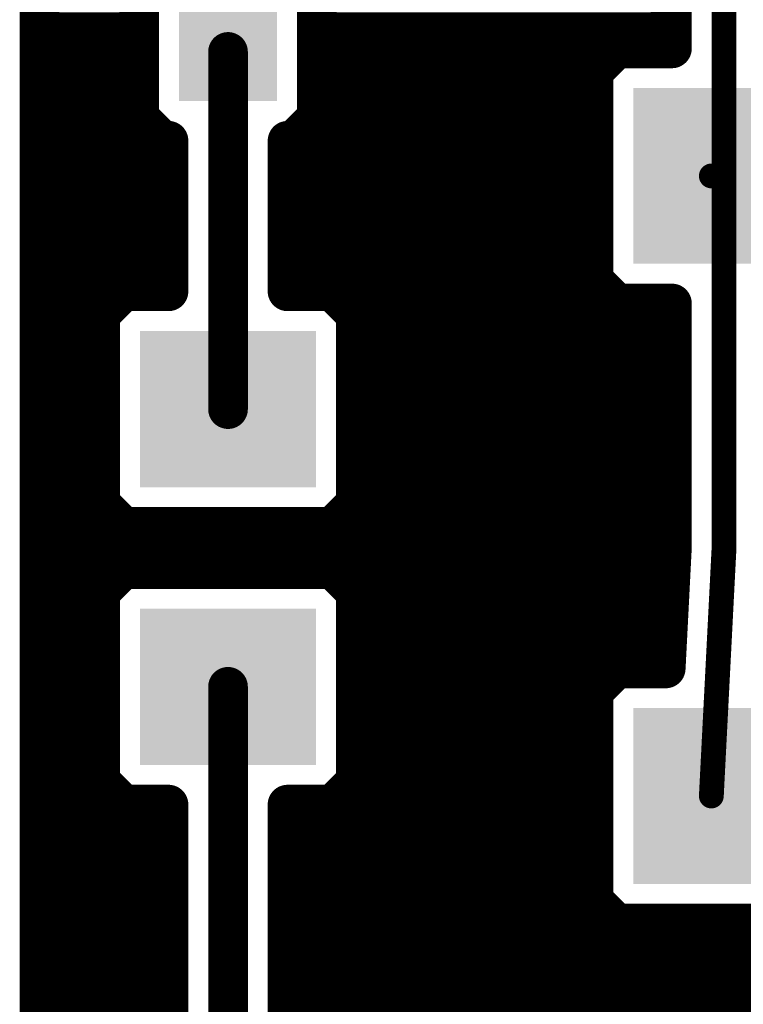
# Model space of a CAD drawing. Extents: x -9.1 to 58.6, y -5.3 to 48.5.
# Tile 3 of 17: x 1.7 to 9.1, y 5.5 to 15.6. Entities that reach past the tile are written whole.
import ezdxf

# ---------------------------------------------------------------- set-up
doc = ezdxf.new("R2010")
doc.units = 0
doc.layers.add('1', color=14, linetype='CONTINUOUS')
doc.layers.add('18', color=94, linetype='CONTINUOUS')

# ---------------------------------------------------------------- blocks, each defined once
blk = doc.blocks.new('RECT')
blk.add_solid([(-0.5, -0.5), (0.5, -0.5), (-0.5, 0.5), (0.5, 0.5)])
blk = doc.blocks.new('SQUAREV')
blk.add_solid([(-0.5, -0.5), (0.5, -0.5), (-0.5, 0.5), (0.5, 0.5)])

msp = doc.modelspace()

# ---------------------------------------------------------------- linework, layer by layer
at = {"layer": '1'}
for points, const_width in [([(7.7743, 16.4736), (8.3566, 15.6972)], 0.4064), ([(1.8796, 4.0625), (1.8796, 16.2575)], 0.4064), ([(2.9004, 15.9115), (2.9004, 14.5685)], 0.4064), ([(4.7196, 14.5685), (4.7196, 15.9115)], 0.4064), ([(8.89, 13.97), (8.89, 15.875)], 0.254), ([(8.3566, 15.6972), (8.3566, 15.2764)], 0.4064), ([(1.8796, 15.4432), (2.9004, 15.4432)], 0.4064), ([(4.7196, 15.4432), (8.3566, 15.4432)], 0.4064), ([(3.81, 11.582), (3.81, 15.24)], 0.4064), ([(7.7917, 15.2764), (7.5536, 15.0383)], 0.4064), ([(8.3566, 15.2764), (7.7917, 15.2764)], 0.4064), ([(1.8796, 15.0368), (2.9004, 15.0368)], 0.4064), ([(4.7196, 15.0368), (7.5536, 15.0368)], 0.4064), ([(7.5536, 15.0383), (7.5536, 12.9017)], 0.4064), ([(1.8796, 14.6304), (2.9004, 14.6304)], 0.4064), ([(4.7196, 14.6304), (7.5536, 14.6304)], 0.4064), ([(2.9004, 14.5685), (3.1385, 14.3304)], 0.4064), ([(4.4815, 14.3304), (4.7196, 14.5685)], 0.4064), ([(3.1385, 14.3304), (3.2004, 14.3304)], 0.4064), ([(3.2004, 14.3304), (3.2004, 12.7884)], 0.4064), ([(4.4196, 12.7884), (4.4196, 14.3304)], 0.4064), ([(4.4196, 14.3304), (4.4815, 14.3304)], 0.4064), ([(1.8796, 14.224), (3.2004, 14.224)], 0.4064), ([(4.4196, 14.224), (7.5536, 14.224)], 0.4064), ([(1.8796, 13.8176), (3.2004, 13.8176)], 0.4064), ([(4.4196, 13.8176), (7.5536, 13.8176)], 0.4064), ([(8.89, 13.97), (8.76, 13.97)], 0.254), ([(8.89, 10.16), (8.89, 13.97)], 0.254), ([(1.8796, 13.4112), (3.2004, 13.4112)], 0.4064), ([(4.4196, 13.4112), (7.5536, 13.4112)], 0.4064), ([(1.8796, 13.0048), (3.2004, 13.0048)], 0.4064), ([(4.4196, 13.0048), (7.5536, 13.0048)], 0.4064), ([(7.5536, 12.9017), (7.7917, 12.6636)], 0.4064), ([(2.7402, 12.7884), (2.5021, 12.5503)], 0.4064), ([(3.2004, 12.7884), (2.7402, 12.7884)], 0.4064), ([(4.8798, 12.7884), (4.4196, 12.7884)], 0.4064), ([(5.1179, 12.5503), (4.8798, 12.7884)], 0.4064), ([(7.7917, 12.6636), (8.3566, 12.6636)], 0.4064), ([(8.3566, 12.6636), (8.3566, 10.1736)], 0.4064), ([(1.8796, 12.5984), (2.5502, 12.5984)], 0.4064), ([(2.5021, 12.5503), (2.5021, 10.6137)], 0.4064), ([(5.0698, 12.5984), (8.3566, 12.5984)], 0.4064), ([(5.1179, 10.6137), (5.1179, 12.5503)], 0.4064), ([(1.8796, 12.192), (2.5021, 12.192)], 0.4064), ([(5.1179, 12.192), (8.3566, 12.192)], 0.4064), ([(1.8796, 11.7856), (2.5021, 11.7856)], 0.4064), ([(5.1179, 11.7856), (8.3566, 11.7856)], 0.4064), ([(1.8796, 11.3792), (2.5021, 11.3792)], 0.4064), ([(5.1179, 11.3792), (8.3566, 11.3792)], 0.4064), ([(1.8796, 10.9728), (2.5021, 10.9728)], 0.4064), ([(5.1179, 10.9728), (8.3566, 10.9728)], 0.4064), ([(2.5021, 10.6137), (2.7402, 10.3756)], 0.4064), ([(4.8798, 10.3756), (5.1179, 10.6137)], 0.4064), ([(1.8796, 10.5664), (2.5494, 10.5664)], 0.4064), ([(5.0706, 10.5664), (8.3566, 10.5664)], 0.4064), ([(2.7402, 10.3756), (4.8798, 10.3756)], 0.4064), ([(1.8796, 10.16), (8.3559, 10.16)], 0.4064), ([(8.3566, 10.1736), (8.2928, 8.9264)], 0.4064), ([(8.76, 7.62), (8.89, 10.16)], 0.254), ([(2.7402, 9.9444), (2.5021, 9.7063)], 0.4064), ([(4.8798, 9.9444), (2.7402, 9.9444)], 0.4064), ([(5.1179, 9.7063), (4.8798, 9.9444)], 0.4064), ([(1.8796, 9.7536), (2.5494, 9.7536)], 0.4064), ([(2.5021, 9.7063), (2.5021, 7.7697)], 0.4064), ([(5.0706, 9.7536), (8.3351, 9.7536)], 0.4064), ([(5.1179, 7.7697), (5.1179, 9.7063)], 0.4064), ([(1.8796, 9.3472), (2.5021, 9.3472)], 0.4064), ([(5.1179, 9.3472), (8.3143, 9.3472)], 0.4064), ([(1.8796, 8.9408), (2.5021, 8.9408)], 0.4064), ([(5.1179, 8.9408), (8.2935, 8.9408)], 0.4064), ([(7.7917, 8.9264), (7.5536, 8.6883)], 0.4064), ([(8.2928, 8.9264), (7.7917, 8.9264)], 0.4064), ([(3.81, 5.08), (3.81, 8.738)], 0.4064), ([(7.5536, 8.6883), (7.5536, 6.5517)], 0.4064), ([(1.8796, 8.5344), (2.5021, 8.5344)], 0.4064), ([(5.1179, 8.5344), (7.5536, 8.5344)], 0.4064), ([(1.8796, 8.128), (2.5021, 8.128)], 0.4064), ([(5.1179, 8.128), (7.5536, 8.128)], 0.4064), ([(2.5021, 7.7697), (2.7402, 7.5316)], 0.4064), ([(4.8798, 7.5316), (5.1179, 7.7697)], 0.4064), ([(1.8796, 7.7216), (2.5502, 7.7216)], 0.4064), ([(5.0698, 7.7216), (7.5536, 7.7216)], 0.4064), ([(2.7402, 7.5316), (3.2004, 7.5316)], 0.4064), ([(3.2004, 7.5316), (3.2004, 4.9587)], 0.4064), ([(4.4196, 5.3325), (4.4196, 7.5316)], 0.4064), ([(4.4196, 7.5316), (4.8798, 7.5316)], 0.4064), ([(1.8796, 7.3152), (3.2004, 7.3152)], 0.4064), ([(4.4196, 7.3152), (7.5536, 7.3152)], 0.4064), ([(1.8796, 6.9088), (3.2004, 6.9088)], 0.4064), ([(4.4196, 6.9088), (7.5536, 6.9088)], 0.4064), ([(1.8796, 6.5024), (3.2004, 6.5024)], 0.4064), ([(4.4196, 6.5024), (7.6029, 6.5024)], 0.4064), ([(7.5536, 6.5517), (7.7917, 6.3136)], 0.4064), ([(7.7917, 6.3136), (9.6193, 6.3136)], 0.4064), ([(1.8796, 6.096), (3.2004, 6.096)], 0.4064), ([(4.4196, 6.096), (9.6597, 6.096)], 0.4064), ([(1.8796, 5.6896), (3.2004, 5.6896)], 0.4064), ([(4.4196, 5.6896), (10.2239, 5.6896)], 0.4064), ([(1.8796, 5.2832), (3.2004, 5.2832)], 0.4064), ([(5.3325, 4.4196), (4.4196, 5.3325)], 0.4064), ([(4.4689, 5.2832), (10.9013, 5.2832)], 0.4064)]:
    msp.add_lwpolyline(points, dxfattribs=dict(at, const_width=const_width))
for points, const_width in [([(8.2753, 15.6362, 1), (8.4379, 15.7582)], 0.2032), ([(1.8796, 15.5448, 1), (1.8796, 15.3416)], 0.2032), ([(2.9004, 15.3416, 1), (2.9004, 15.5448)], 0.2032), ([(4.7196, 15.5448, 1), (4.7196, 15.3416)], 0.2032), ([(8.3566, 15.3416, 1), (8.3566, 15.5448)], 0.2032), ([(3.9116, 15.24, 1), (3.7084, 15.24)], 0.2032), ([(7.7917, 15.378, 1), (7.7917, 15.1748)], 0.2032), ([(7.8635, 15.2046, 1), (7.7198, 15.3482)], 0.2032), ([(8.3566, 15.1748, 1), (8.3566, 15.378)], 0.2032), ([(8.255, 15.2764, 1), (8.4582, 15.2764)], 0.2032), ([(1.8796, 15.1384, 1), (1.8796, 14.9352)], 0.2032), ([(2.9004, 14.9352, 1), (2.9004, 15.1384)], 0.2032), ([(4.7196, 15.1384, 1), (4.7196, 14.9352)], 0.2032), ([(7.6552, 15.0383, 1), (7.452, 15.0383)], 0.2032), ([(7.5536, 14.9352, 1), (7.5536, 15.1384)], 0.2032), ([(7.4818, 15.1102, 1), (7.6254, 14.9665)], 0.2032), ([(1.8796, 14.732, 1), (1.8796, 14.5288)], 0.2032), ([(2.9004, 14.5288, 1), (2.9004, 14.732)], 0.2032), ([(4.7196, 14.732, 1), (4.7196, 14.5288)], 0.2032), ([(7.5536, 14.5288, 1), (7.5536, 14.732)], 0.2032), ([(2.9722, 14.6403, 1), (2.8286, 14.4966)], 0.2032), ([(4.7914, 14.4966, 1), (4.6478, 14.6403)], 0.2032), ([(2.7988, 14.5685, 1), (3.002, 14.5685)], 0.2032), ([(4.618, 14.5685, 1), (4.8212, 14.5685)], 0.2032), ([(3.1385, 14.432, 1), (3.1385, 14.2288)], 0.2032), ([(3.302, 14.3304, 1), (3.0988, 14.3304)], 0.2032), ([(3.2004, 14.2288, 1), (3.2004, 14.432)], 0.2032), ([(4.5212, 14.3304, 1), (4.318, 14.3304)], 0.2032), ([(4.4196, 14.432, 1), (4.4196, 14.2288)], 0.2032), ([(4.4815, 14.2288, 1), (4.4815, 14.432)], 0.2032), ([(1.8796, 14.3256, 1), (1.8796, 14.1224)], 0.2032), ([(3.0666, 14.2586, 1), (3.2103, 14.4022)], 0.2032), ([(3.2004, 14.1224, 1), (3.2004, 14.3256)], 0.2032), ([(4.4196, 14.3256, 1), (4.4196, 14.1224)], 0.2032), ([(4.4097, 14.4022, 1), (4.5534, 14.2586)], 0.2032), ([(7.5536, 14.1224, 1), (7.5536, 14.3256)], 0.2032), ([(1.8796, 13.9192, 1), (1.8796, 13.716)], 0.2032), ([(3.2004, 13.716, 1), (3.2004, 13.9192)], 0.2032), ([(4.4196, 13.9192, 1), (4.4196, 13.716)], 0.2032), ([(7.5536, 13.716, 1), (7.5536, 13.9192)], 0.2032), ([(8.76, 14.0335, 1), (8.76, 13.9065)], 0.127), ([(8.9535, 13.97, 1), (8.8265, 13.97)], 0.127), ([(8.8265, 13.97, 1), (8.9535, 13.97)], 0.127), ([(8.89, 13.9065, 1), (8.89, 14.0335)], 0.127), ([(1.8796, 13.5128, 1), (1.8796, 13.3096)], 0.2032), ([(3.2004, 13.3096, 1), (3.2004, 13.5128)], 0.2032), ([(4.4196, 13.5128, 1), (4.4196, 13.3096)], 0.2032), ([(7.5536, 13.3096, 1), (7.5536, 13.5128)], 0.2032), ([(1.8796, 13.1064, 1), (1.8796, 12.9032)], 0.2032), ([(3.2004, 12.9032, 1), (3.2004, 13.1064)], 0.2032), ([(4.4196, 13.1064, 1), (4.4196, 12.9032)], 0.2032), ([(7.5536, 12.9032, 1), (7.5536, 13.1064)], 0.2032), ([(7.6254, 12.9735, 1), (7.4818, 12.8298)], 0.2032), ([(2.7402, 12.89, 1), (2.7402, 12.6868)], 0.2032), ([(2.812, 12.7166, 1), (2.6683, 12.8602)], 0.2032), ([(3.2004, 12.6868, 1), (3.2004, 12.89)], 0.2032), ([(4.4196, 12.89, 1), (4.4196, 12.6868)], 0.2032), ([(4.9517, 12.8602, 1), (4.808, 12.7166)], 0.2032), ([(4.8798, 12.6868, 1), (4.8798, 12.89)], 0.2032), ([(7.452, 12.9017, 1), (7.6552, 12.9017)], 0.2032), ([(3.0988, 12.7884, 1), (3.302, 12.7884)], 0.2032), ([(4.318, 12.7884, 1), (4.5212, 12.7884)], 0.2032), ([(7.7917, 12.7652, 1), (7.7917, 12.562)], 0.2032), ([(7.7198, 12.5918, 1), (7.8635, 12.7354)], 0.2032), ([(8.4582, 12.6636, 1), (8.255, 12.6636)], 0.2032), ([(8.3566, 12.562, 1), (8.3566, 12.7652)], 0.2032), ([(1.8796, 12.7, 1), (1.8796, 12.4968)], 0.2032), ([(2.6037, 12.5503, 1), (2.4005, 12.5503)], 0.2032), ([(2.4303, 12.6222, 1), (2.5739, 12.4785)], 0.2032), ([(2.5502, 12.4968, 1), (2.5502, 12.7)], 0.2032), ([(5.0698, 12.7, 1), (5.0698, 12.4968)], 0.2032), ([(5.2195, 12.5503, 1), (5.0163, 12.5503)], 0.2032), ([(5.0461, 12.4785, 1), (5.1897, 12.6222)], 0.2032), ([(8.3566, 12.4968, 1), (8.3566, 12.7)], 0.2032), ([(1.8796, 12.2936, 1), (1.8796, 12.0904)], 0.2032), ([(2.5021, 12.0904, 1), (2.5021, 12.2936)], 0.2032), ([(5.1179, 12.2936, 1), (5.1179, 12.0904)], 0.2032), ([(8.3566, 12.0904, 1), (8.3566, 12.2936)], 0.2032), ([(1.8796, 11.8872, 1), (1.8796, 11.684)], 0.2032), ([(2.5021, 11.684, 1), (2.5021, 11.8872)], 0.2032), ([(5.1179, 11.8872, 1), (5.1179, 11.684)], 0.2032), ([(8.3566, 11.684, 1), (8.3566, 11.8872)], 0.2032), ([(3.7084, 11.582, 1), (3.9116, 11.582)], 0.2032), ([(1.8796, 11.4808, 1), (1.8796, 11.2776)], 0.2032), ([(2.5021, 11.2776, 1), (2.5021, 11.4808)], 0.2032), ([(5.1179, 11.4808, 1), (5.1179, 11.2776)], 0.2032), ([(8.3566, 11.2776, 1), (8.3566, 11.4808)], 0.2032), ([(1.8796, 11.0744, 1), (1.8796, 10.8712)], 0.2032), ([(2.5021, 10.8712, 1), (2.5021, 11.0744)], 0.2032), ([(5.1179, 11.0744, 1), (5.1179, 10.8712)], 0.2032), ([(8.3566, 10.8712, 1), (8.3566, 11.0744)], 0.2032), ([(2.5739, 10.6855, 1), (2.4303, 10.5418)], 0.2032), ([(5.1897, 10.5418, 1), (5.0461, 10.6855)], 0.2032), ([(1.8796, 10.668, 1), (1.8796, 10.4648)], 0.2032), ([(2.4005, 10.6137, 1), (2.6037, 10.6137)], 0.2032), ([(2.5494, 10.4648, 1), (2.5494, 10.668)], 0.2032), ([(5.0706, 10.668, 1), (5.0706, 10.4648)], 0.2032), ([(5.0163, 10.6137, 1), (5.2195, 10.6137)], 0.2032), ([(8.3566, 10.4648, 1), (8.3566, 10.668)], 0.2032), ([(2.7402, 10.4772, 1), (2.7402, 10.274)], 0.2032), ([(2.6683, 10.3038, 1), (2.812, 10.4474)], 0.2032), ([(4.808, 10.4474, 1), (4.9517, 10.3038)], 0.2032), ([(4.8798, 10.274, 1), (4.8798, 10.4772)], 0.2032), ([(1.8796, 10.2616, 1), (1.8796, 10.0584)], 0.2032), ([(8.4581, 10.1684, 1), (8.2551, 10.1788)], 0.2032), ([(8.3559, 10.0584, 1), (8.3559, 10.2616)], 0.2032), ([(8.9534, 10.1568, 1), (8.8266, 10.1632)], 0.127), ([(8.255, 10.1736, 1), (8.4582, 10.1736)], 0.2032), ([(8.8265, 10.16, 1), (8.9535, 10.16)], 0.127), ([(2.7402, 10.046, 1), (2.7402, 9.8428)], 0.2032), ([(2.812, 9.8726, 1), (2.6683, 10.0162)], 0.2032), ([(4.9517, 10.0162, 1), (4.808, 9.8726)], 0.2032), ([(4.8798, 9.8428, 1), (4.8798, 10.046)], 0.2032), ([(1.8796, 9.8552, 1), (1.8796, 9.652)], 0.2032), ([(2.6037, 9.7063, 1), (2.4005, 9.7063)], 0.2032), ([(2.5494, 9.652, 1), (2.5494, 9.8552)], 0.2032), ([(5.0706, 9.8552, 1), (5.0706, 9.652)], 0.2032), ([(5.2195, 9.7063, 1), (5.0163, 9.7063)], 0.2032), ([(8.3351, 9.652, 1), (8.3351, 9.8552)], 0.2032), ([(2.4303, 9.7782, 1), (2.5739, 9.6345)], 0.2032), ([(5.0461, 9.6345, 1), (5.1897, 9.7782)], 0.2032), ([(1.8796, 9.4488, 1), (1.8796, 9.2456)], 0.2032), ([(2.5021, 9.2456, 1), (2.5021, 9.4488)], 0.2032), ([(5.1179, 9.4488, 1), (5.1179, 9.2456)], 0.2032), ([(8.3143, 9.2456, 1), (8.3143, 9.4488)], 0.2032), ([(1.8796, 9.0424, 1), (1.8796, 8.8392)], 0.2032), ([(2.5021, 8.8392, 1), (2.5021, 9.0424)], 0.2032), ([(5.1179, 9.0424, 1), (5.1179, 8.8392)], 0.2032), ([(7.7917, 9.028, 1), (7.7917, 8.8248)], 0.2032), ([(7.8635, 8.8546, 1), (7.7198, 8.9982)], 0.2032), ([(8.2928, 8.8248, 1), (8.2928, 9.028)], 0.2032), ([(8.2935, 8.8392, 1), (8.2935, 9.0424)], 0.2032), ([(8.1913, 8.9316, 1), (8.3942, 8.9212)], 0.2032), ([(3.9116, 8.738, 1), (3.7084, 8.738)], 0.2032), ([(7.6552, 8.6883, 1), (7.452, 8.6883)], 0.2032), ([(7.4818, 8.7602, 1), (7.6254, 8.6165)], 0.2032), ([(1.8796, 8.636, 1), (1.8796, 8.4328)], 0.2032), ([(2.5021, 8.4328, 1), (2.5021, 8.636)], 0.2032), ([(5.1179, 8.636, 1), (5.1179, 8.4328)], 0.2032), ([(7.5536, 8.4328, 1), (7.5536, 8.636)], 0.2032), ([(1.8796, 8.2296, 1), (1.8796, 8.0264)], 0.2032), ([(2.5021, 8.0264, 1), (2.5021, 8.2296)], 0.2032), ([(5.1179, 8.2296, 1), (5.1179, 8.0264)], 0.2032), ([(7.5536, 8.0264, 1), (7.5536, 8.2296)], 0.2032), ([(2.5739, 7.8415, 1), (2.4303, 7.6978)], 0.2032), ([(5.1897, 7.6978, 1), (5.0461, 7.8415)], 0.2032), ([(1.8796, 7.8232, 1), (1.8796, 7.62)], 0.2032), ([(2.4005, 7.7697, 1), (2.6037, 7.7697)], 0.2032), ([(2.5502, 7.62, 1), (2.5502, 7.8232)], 0.2032), ([(5.0698, 7.8232, 1), (5.0698, 7.62)], 0.2032), ([(5.0163, 7.7697, 1), (5.2195, 7.7697)], 0.2032), ([(7.5536, 7.62, 1), (7.5536, 7.8232)], 0.2032), ([(2.7402, 7.6332, 1), (2.7402, 7.43)], 0.2032), ([(2.6683, 7.4598, 1), (2.812, 7.6034)], 0.2032), ([(3.302, 7.5316, 1), (3.0988, 7.5316)], 0.2032), ([(3.2004, 7.43, 1), (3.2004, 7.6332)], 0.2032), ([(4.5212, 7.5316, 1), (4.318, 7.5316)], 0.2032), ([(4.4196, 7.6332, 1), (4.4196, 7.43)], 0.2032), ([(4.808, 7.6034, 1), (4.9517, 7.4598)], 0.2032), ([(4.8798, 7.43, 1), (4.8798, 7.6332)], 0.2032), ([(8.6966, 7.6232, 1), (8.8234, 7.6168)], 0.127), ([(1.8796, 7.4168, 1), (1.8796, 7.2136)], 0.2032), ([(3.2004, 7.2136, 1), (3.2004, 7.4168)], 0.2032), ([(4.4196, 7.4168, 1), (4.4196, 7.2136)], 0.2032), ([(7.5536, 7.2136, 1), (7.5536, 7.4168)], 0.2032), ([(1.8796, 7.0104, 1), (1.8796, 6.8072)], 0.2032), ([(3.2004, 6.8072, 1), (3.2004, 7.0104)], 0.2032), ([(4.4196, 7.0104, 1), (4.4196, 6.8072)], 0.2032), ([(7.5536, 6.8072, 1), (7.5536, 7.0104)], 0.2032), ([(1.8796, 6.604, 1), (1.8796, 6.4008)], 0.2032), ([(3.2004, 6.4008, 1), (3.2004, 6.604)], 0.2032), ([(4.4196, 6.604, 1), (4.4196, 6.4008)], 0.2032), ([(7.6254, 6.6235, 1), (7.4818, 6.4798)], 0.2032), ([(7.6029, 6.4008, 1), (7.6029, 6.604)], 0.2032), ([(7.452, 6.5517, 1), (7.6552, 6.5517)], 0.2032), ([(7.7917, 6.4152, 1), (7.7917, 6.212)], 0.2032), ([(7.7198, 6.2418, 1), (7.8635, 6.3854)], 0.2032), ([(1.8796, 6.1976, 1), (1.8796, 5.9944)], 0.2032), ([(3.2004, 5.9944, 1), (3.2004, 6.1976)], 0.2032), ([(4.4196, 6.1976, 1), (4.4196, 5.9944)], 0.2032), ([(1.8796, 5.7912, 1), (1.8796, 5.588)], 0.2032), ([(3.2004, 5.588, 1), (3.2004, 5.7912)], 0.2032), ([(4.4196, 5.7912, 1), (4.4196, 5.588)], 0.2032), ([(1.8796, 5.3848, 1), (1.8796, 5.1816)], 0.2032), ([(3.2004, 5.1816, 1), (3.2004, 5.3848)], 0.2032), ([(4.4914, 5.4043, 1), (4.3478, 5.2607)], 0.2032), ([(4.4689, 5.3848, 1), (4.4689, 5.1816)], 0.2032)]:
    msp.add_lwpolyline(points, format="xyb", dxfattribs=dict(at, const_width=const_width))

# ---------------------------------------------------------------- block references
at = {"layer": '1', "xscale": 1.6, "yscale": 1.8}
for p in [(8.76, 13.97), (8.76, 7.62)]:
    msp.add_blockref('RECT', p, dxfattribs=at)
at = {"layer": '1', "xscale": 1.6, "yscale": 1.803, "rotation": 270}
for p in [(3.81, 11.582), (3.81, 8.738)]:
    msp.add_blockref('RECT', p, dxfattribs=at)
at = {"layer": '18', "xscale": 1.0064, "yscale": 1.0064}
msp.add_blockref('SQUAREV', (3.81, 15.24), dxfattribs=at)
msp.add_blockref('SQUAREV', (3.81, 15.24), dxfattribs=at)

doc.saveas('drawing.dxf')
